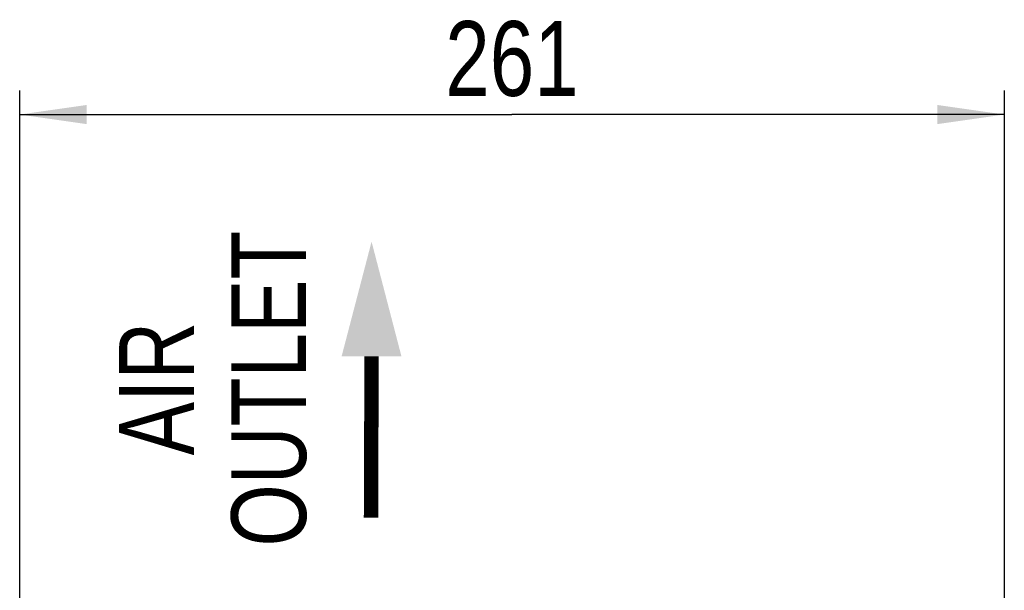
# Model space of a CAD drawing. Header units: inches. Extents: x 0 to 117, y 0 to 83.
# Tile 47 of 57: x 47.61 to 57.9, y 53.41 to 59.36. Entities that reach past the tile are written whole.
import ezdxf

# ---------------------------------------------------------------- set-up
doc = ezdxf.new("R2010")
doc.units = ezdxf.units.IN
doc.header["$LTSCALE"] = 6.431102
doc.header["$MEASUREMENT"] = 0
doc.layers.get('0').update_dxf_attribs({"linetype": 'CONTINUOUS'})
doc.styles.get("Standard").update_dxf_attribs({"font": 'txt', "width": 0.8})
doc.styles.add('TEXTSTYLE_6', font='txt', dxfattribs={"width": 0.8})
doc.dimstyles.new('DIMSTYLE_1', dxfattribs={"dimtxt": 0.78125, "dimasz": 0.7, "dimexe": 0.18, "dimexo": 0.0625, "dimgap": 0.09, "dimtad": 1, "dimdec": 0, "dimzin": 4, "dimdsep": 46, "dimtxsty": 'STANDARD', "dimblk": '_FILLED', "dimblk1": '_FILLED', "dimblk2": '_FILLED', "dimcen": 0.09, "dimadec": 0, "dimazin": 0, "dimtfac": 1, "dimtdec": 0, "dimtofl": 0, "dimtmove": 0, "dimatfit": 3, "dimldrblk": '_FILLED', "dimfxl": 1, "dimtolj": 1, "dimtzin": 4, "dimarcsym": 0})

# ---------------------------------------------------------------- blocks, each defined once
blk = doc.blocks.new('_FILLED')
at = {"color": 0, "linetype": 'BYBLOCK'}
blk.add_solid([(0, 0), (-1, 0.143), (-1, -0.143)], dxfattribs=at)
blk = doc.blocks.new('*D9')
at = {"color": 7, "linetype": 'CONTINUOUS'}
for p, q in [((47.615, 52.829), (47.615, 58.624)), ((57.904, 50.919), (57.904, 58.624)), ((47.615, 58.374), (52.759, 58.374)), ((57.904, 58.374), (52.759, 58.374))]:
    blk.add_line(p, q, dxfattribs=at)
at = {"color": 7, "linetype": 'CONTINUOUS', "xscale": 0.7, "yscale": 0.7, "zscale": 0.7, "rotation": 180}
blk.add_blockref('_FILLED', (47.615, 58.374), dxfattribs=at)
at = {"color": 7, "linetype": 'CONTINUOUS', "xscale": 0.7, "yscale": 0.7, "zscale": 0.7}
blk.add_blockref('_FILLED', (57.904, 58.374), dxfattribs=at)
at = {"color": 7, "linetype": 'CONTINUOUS', "insert": (52.759, 59.35), "char_height": 0.7812, "width": 1.875, "attachment_point": 2, "line_spacing_factor": 0.9}
blk.add_mtext('261', dxfattribs=at)
blk = doc.blocks.new('SYMBOL_1_BL2', base_point=(51.292, 55.606))
at = {"color": 7, "linetype": 'CONTINUOUS', "const_width": 0.15}
blk.add_lwpolyline([(51.292, 55.85), (51.286, 54.164)], dxfattribs=at)
at = {"color": 7, "linetype": 'CONTINUOUS'}
blk.add_solid([(51.604, 55.85), (51.292, 57.047), (50.979, 55.85)], dxfattribs=at)

msp = doc.modelspace()

# ---------------------------------------------------------------- block references
at = {"color": 7, "linetype": 'CONTINUOUS'}
msp.add_blockref('SYMBOL_1_BL2', (51.2918, 55.6059), dxfattribs=at)

# ---------------------------------------------------------------- texts
at = {"color": 7, "linetype": 'CONTINUOUS', "insert": (48.6537, 55.5124), "char_height": 0.78125, "width": 3.541667, "attachment_point": 2, "rotation": 90, "line_spacing_factor": 0.9, "style": 'TEXTSTYLE_6'}
msp.add_mtext('AIR \\POUTLET', dxfattribs=at)

# ---------------------------------------------------------------- dimensions: what is measured, and where the dimension line sits
at = {"color": 7, "linetype": 'CONTINUOUS'}
dim = msp.add_linear_dim(base=(57.9035, 58.3739), p1=(47.6148, 52.829), p2=(57.9035, 50.919), dimstyle='DIMSTYLE_1', dxfattribs=at)
dim.commit()
dim.dimension.update_dxf_attribs({"geometry": '*D9', "text_midpoint": (51.8217, 58.9598), "dimtype": 160})

doc.saveas('drawing.dxf')
